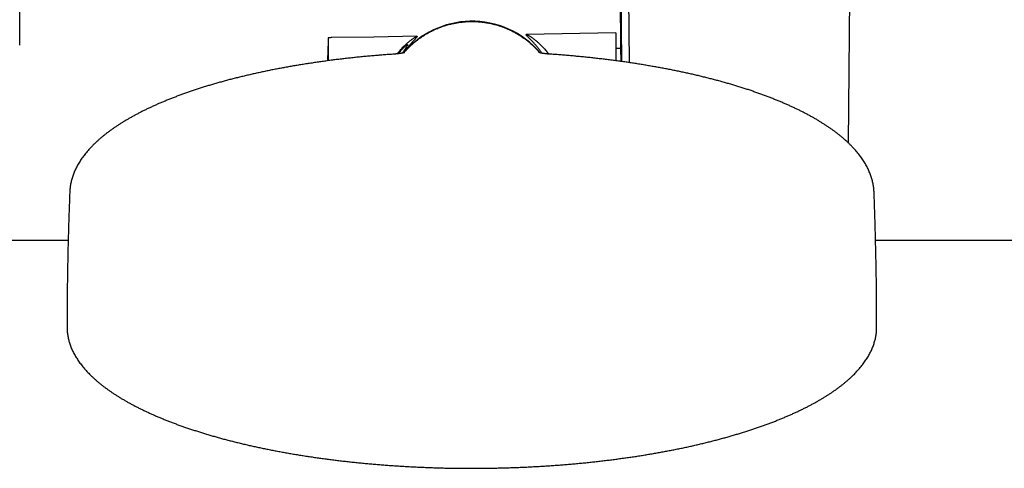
# Model space of a CAD drawing. Header units: millimetres. Extents: x 8 to 1095, y 12 to 2372.
# Tile 34 of 88: x 397 to 525, y 1057 to 1115. Entities that reach past the tile are written whole.
import ezdxf

# ---------------------------------------------------------------- set-up
doc = ezdxf.new("R2010")
doc.units = ezdxf.units.MM

msp = doc.modelspace()

# ---------------------------------------------------------------- linework, layer by layer
at = {"color": 7, "linetype": 'Continuous', "lineweight": 30}
for p, q in [((397.43, 1112.05), (397.43, 1179.13)), ((475.19, 1130.3), (475.36, 1111.64)), ((504.92, 1099.37), (505.19, 1130.3)), ((476.37, 1122.58), (476.48, 1109.8)), ((474.73, 1113.66), (463.12, 1113.46)), ((474.73, 1113.66), (474.73, 1110.04)), ((437.7, 1113.01), (437.43, 1113.01)), ((437.43, 1113.01), (437.43, 1110.05)), ((443.37, 1113.11), (437.92, 1113.07)), ((448.95, 1113.21), (443.37, 1113.11)), ((475.36, 1111.64), (474.73, 1111.63)), ((403.92, 1093.01), (403.92, 1093.01)), ((390.69, 1086.77), (403.72, 1086.77)), ((508.43, 1086.77), (589.69, 1086.77)), ((403.57, 1075.48), (403.57, 1075.35)), ((508.57, 1075.35), (508.57, 1075.48))]:
    msp.add_line(p, q, dxfattribs=at)
at = {"color": 7, "linetype": 'Continuous', "lineweight": 30, "flags": 128}
for points in [[(475.51, 1109.93), (475.44, 1118.86), (475.41, 1122.58)], [(437.42, 1112.58), (437.35, 1110.13), (437.35, 1110.03)], [(437.43, 1112.68), (437.43, 1112.66), (437.42, 1112.58)], [(464.64, 1111.35), (464.72, 1111.26), (464.88, 1111.09)]]:
    msp.add_lwpolyline(points, dxfattribs=at)
at = {"color": 7, "linetype": 'Continuous', "lineweight": 30}
for centre, radius, start, end in [((456.07, 1103.53), 11.63, 91.2254, 139.5857), ((456.07, 1103.53), 11.63, 40.4184, 91.2254), ((437.92, 1112.57), 0.5, 90.5, 116.2042)]:
    msp.add_arc(centre, radius, start, end, dxfattribs=at)
for points, knots in [([(447.27, 1111.08), (447.31, 1111.13), (447.44, 1111.28), (447.68, 1111.54), (447.98, 1111.85), (448.32, 1112.16), (448.67, 1112.47), (449.04, 1112.76), (449.43, 1113.04), (449.81, 1113.3), (450.19, 1113.53), (450.57, 1113.74), (450.93, 1113.93), (451.27, 1114.09), (451.59, 1114.23), (451.9, 1114.35), (452.21, 1114.47), (452.5, 1114.57), (452.78, 1114.65), (453.06, 1114.73), (453.32, 1114.8), (453.58, 1114.86), (453.82, 1114.91), (454.05, 1114.95), (454.26, 1114.99), (454.49, 1115.02), (454.71, 1115.05), (454.92, 1115.07), (455.12, 1115.09), (455.34, 1115.11), (455.56, 1115.12), (455.8, 1115.13), (456.05, 1115.13), (456.3, 1115.13), (456.54, 1115.12), (456.78, 1115.11), (457.03, 1115.09), (457.27, 1115.07), (457.52, 1115.04), (457.75, 1115.01), (458.01, 1114.97), (458.27, 1114.92), (458.56, 1114.86), (458.85, 1114.79), (459.14, 1114.72), (459.46, 1114.63), (459.81, 1114.52), (460.19, 1114.38), (460.57, 1114.23), (460.98, 1114.05), (461.39, 1113.85), (461.82, 1113.61), (462.25, 1113.35), (462.62, 1113.11), (462.94, 1112.88), (463.24, 1112.66), (463.58, 1112.38), (463.93, 1112.07), (464.3, 1111.71), (464.62, 1111.38), (464.8, 1111.16), (464.88, 1111.08)], [0, 0, 0, 0, 0.014874, 0.044232, 0.076789, 0.10935, 0.14191, 0.174465, 0.204843, 0.235221, 0.26065, 0.286077, 0.309024, 0.328017, 0.345135, 0.362252, 0.376233, 0.390214, 0.402113, 0.412855, 0.423596, 0.432396, 0.441195, 0.447721, 0.454278, 0.460835, 0.467437, 0.472541, 0.47769, 0.482838, 0.488046, 0.493725, 0.499403, 0.505159, 0.510832, 0.516507, 0.522239, 0.528749, 0.535337, 0.541928, 0.548575, 0.557923, 0.567273, 0.57803, 0.588789, 0.600415, 0.617579, 0.634745, 0.655384, 0.676024, 0.70244, 0.728857, 0.760299, 0.791742, 0.810858, 0.837812, 0.864766, 0.900454, 0.936142, 0.975355, 1, 1, 1, 1]), ([(446.39, 1110.93), (446.42, 1110.97), (446.51, 1111.09), (446.67, 1111.27), (446.85, 1111.48), (447.03, 1111.69), (447.22, 1111.88), (447.4, 1112.06), (447.59, 1112.23), (447.76, 1112.39), (447.93, 1112.54), (448.1, 1112.67), (448.26, 1112.79), (448.4, 1112.9), (448.53, 1112.99), (448.65, 1113.07), (448.74, 1113.12), (448.82, 1113.16), (448.88, 1113.19), (448.92, 1113.21), (448.95, 1113.21), (448.97, 1113.21), (448.97, 1113.2), (448.97, 1113.18), (448.95, 1113.14), (448.92, 1113.09), (448.86, 1113.03), (448.81, 1112.96), (448.74, 1112.88), (448.64, 1112.78), (448.5, 1112.63), (448.33, 1112.44), (448.13, 1112.21), (447.91, 1111.96), (447.67, 1111.66), (447.46, 1111.39), (447.33, 1111.2), (447.29, 1111.14)], [0, 0, 0, 0, 0.013241, 0.041541, 0.069859, 0.098238, 0.126635, 0.155867, 0.185098, 0.214424, 0.24375, 0.273362, 0.302973, 0.332729, 0.362485, 0.39179, 0.421145, 0.444542, 0.46794, 0.491468, 0.514996, 0.535408, 0.555819, 0.576328, 0.596836, 0.633911, 0.65726, 0.68061, 0.704075, 0.72754, 0.768135, 0.80884, 0.845531, 0.889134, 0.932947, 0.976841, 1, 1, 1, 1]), ([(465.16, 1111.01), (465.09, 1111.12), (464.93, 1111.35), (464.68, 1111.68), (464.4, 1112.01), (464.18, 1112.26), (464.02, 1112.44), (463.87, 1112.6), (463.71, 1112.76), (463.54, 1112.94), (463.39, 1113.09), (463.29, 1113.19), (463.22, 1113.27), (463.18, 1113.31), (463.14, 1113.35), (463.11, 1113.4), (463.09, 1113.43), (463.1, 1113.45), (463.1, 1113.46), (463.12, 1113.46), (463.15, 1113.45), (463.19, 1113.44), (463.24, 1113.42), (463.29, 1113.4), (463.37, 1113.35), (463.48, 1113.29), (463.6, 1113.22), (463.72, 1113.14), (463.85, 1113.05), (463.99, 1112.95), (464.13, 1112.84), (464.28, 1112.73), (464.44, 1112.6), (464.6, 1112.46), (464.76, 1112.31), (464.99, 1112.1), (465.22, 1111.87), (465.45, 1111.63), (465.63, 1111.42), (465.81, 1111.21), (465.95, 1111.04), (466.03, 1110.93), (466.05, 1110.9)], [0, 0, 0, 0, 0.031936, 0.073657, 0.115748, 0.15792, 0.179107, 0.200306, 0.234167, 0.26897, 0.303853, 0.338971, 0.356587, 0.374204, 0.391499, 0.40881, 0.44277, 0.460279, 0.477789, 0.495372, 0.512954, 0.530716, 0.548477, 0.566306, 0.584135, 0.619183, 0.641529, 0.663899, 0.686931, 0.709964, 0.733072, 0.75618, 0.779457, 0.802735, 0.826068, 0.849401, 0.895181, 0.919017, 0.942866, 0.967375, 0.991885, 1, 1, 1, 1]), ([(447.35, 1111.11), (447.35, 1111.11), (447.35, 1111.11), (447.34, 1111.1), (447.32, 1111.1), (447.29, 1111.09), (447.25, 1111.07), (447.2, 1111.06), (447.14, 1111.05), (447.07, 1111.03), (446.98, 1111.01), (446.89, 1111), (446.79, 1110.98), (446.68, 1110.96), (446.55, 1110.95), (446.42, 1110.93), (446.29, 1110.92), (446.15, 1110.91), (446.05, 1110.9), (445.99, 1110.9), (445.99, 1110.9)], [0, 0, 0, 0, 0.028039, 0.05962, 0.099041, 0.141447, 0.18747, 0.237326, 0.291108, 0.348757, 0.410068, 0.474682, 0.542496, 0.611754, 0.685236, 0.760742, 0.838075, 0.916964, 0.997119, 1, 1, 1, 1]), ([(447.77, 1112.14), (447.76, 1112.13), (447.72, 1112.12), (447.64, 1112.07), (447.54, 1112), (447.43, 1111.91), (447.3, 1111.8), (447.15, 1111.66), (446.99, 1111.5), (446.81, 1111.31), (446.65, 1111.13), (446.54, 1111), (446.49, 1110.94)], [0, 0, 0, 0, 0.111824, 0.22365, 0.323217, 0.422879, 0.522552, 0.622134, 0.724496, 0.826936, 0.929385, 1, 1, 1, 1]), ([(447.07, 1111.03), (447.09, 1111.07), (447.16, 1111.16), (447.25, 1111.3), (447.36, 1111.47), (447.47, 1111.63), (447.58, 1111.79), (447.66, 1111.91), (447.72, 1112.02), (447.76, 1112.09), (447.77, 1112.12), (447.77, 1112.14)], [0, 0, 0, 0, 0.055769, 0.14704, 0.238311, 0.363781, 0.489325, 0.614791, 0.743167, 0.871628, 1, 1, 1, 1]), ([(466.15, 1110.9), (466.12, 1110.9), (466.04, 1110.9), (465.92, 1110.91), (465.78, 1110.93), (465.64, 1110.94), (465.51, 1110.96), (465.39, 1110.98), (465.28, 1110.99), (465.19, 1111.01), (465.1, 1111.03), (465.02, 1111.04), (464.96, 1111.06), (464.91, 1111.07), (464.86, 1111.08), (464.83, 1111.09), (464.81, 1111.1), (464.8, 1111.11), (464.8, 1111.11), (464.8, 1111.11)], [0, 0, 0, 0, 0.050672, 0.130539, 0.209733, 0.288169, 0.365773, 0.442488, 0.508513, 0.571229, 0.636453, 0.700998, 0.755383, 0.806205, 0.8535, 0.897422, 0.938244, 0.976358, 1, 1, 1, 1]), ([(475.36, 1111.63), (475.36, 1111.64), (475.36, 1111.64), (475.36, 1111.61), (475.36, 1111.54), (475.36, 1111.44), (475.36, 1111.32), (475.37, 1111.18), (475.37, 1111.02), (475.37, 1110.81), (475.38, 1110.56), (475.39, 1110.26), (475.39, 1110.05), (475.39, 1109.95)], [0, 0, 0, 0, 0.019688, 0.129823, 0.240043, 0.350178, 0.435168, 0.520236, 0.605303, 0.690293, 0.800428, 0.910647, 1, 1, 1, 1]), ([(445.99, 1110.9), (445.87, 1110.89), (445.52, 1110.86), (444.93, 1110.82), (444.24, 1110.77), (443.56, 1110.71), (442.87, 1110.65), (442.19, 1110.59), (441.5, 1110.52), (440.83, 1110.45), (440.15, 1110.37), (439.48, 1110.3), (438.81, 1110.22), (438.14, 1110.14), (437.48, 1110.05), (436.82, 1109.96), (436.16, 1109.87), (435.51, 1109.77), (434.86, 1109.67), (434.21, 1109.57), (433.57, 1109.47), (432.94, 1109.36), (432.3, 1109.25), (431.68, 1109.14), (431.05, 1109.02), (430.43, 1108.9), (429.82, 1108.78), (429.21, 1108.65), (428.6, 1108.52), (428, 1108.39), (427.41, 1108.26), (426.82, 1108.12), (426.23, 1107.98), (425.66, 1107.84), (425.08, 1107.7), (424.52, 1107.55), (423.95, 1107.4), (423.4, 1107.24), (422.85, 1107.09), (422.3, 1106.93), (421.77, 1106.77), (421.24, 1106.6), (420.71, 1106.44), (420.19, 1106.27), (419.68, 1106.1), (419.17, 1105.92), (418.68, 1105.74), (418.18, 1105.57), (417.7, 1105.38), (417.22, 1105.2), (416.75, 1105.01), (416.29, 1104.82), (415.83, 1104.63), (415.38, 1104.44), (414.94, 1104.24), (414.5, 1104.04), (414.08, 1103.84), (413.66, 1103.64), (413.25, 1103.44), (412.84, 1103.23), (412.45, 1103.02), (412.06, 1102.81), (411.68, 1102.59), (411.31, 1102.38), (410.94, 1102.16), (410.59, 1101.94), (410.24, 1101.72), (409.9, 1101.49), (409.57, 1101.27), (409.25, 1101.04), (408.93, 1100.81), (408.63, 1100.58), (408.33, 1100.34), (408.05, 1100.11), (407.77, 1099.87), (407.5, 1099.63), (407.24, 1099.39), (406.99, 1099.14), (406.75, 1098.9), (406.52, 1098.65), (406.3, 1098.4), (406.08, 1098.15), (405.88, 1097.9), (405.69, 1097.65), (405.5, 1097.4), (405.33, 1097.14), (405.17, 1096.88), (405.01, 1096.63), (404.87, 1096.37), (404.74, 1096.11), (404.61, 1095.85), (404.5, 1095.59), (404.4, 1095.33), (404.3, 1095.07), (404.22, 1094.81), (404.15, 1094.55), (404.08, 1094.29), (404.03, 1094.03), (403.99, 1093.77), (403.95, 1093.51), (403.93, 1093.26), (403.92, 1093.09), (403.92, 1093.01)], [0, 0, 0, 0, 0.005297, 0.015359, 0.025422, 0.035485, 0.045549, 0.055613, 0.065678, 0.075744, 0.08581, 0.095877, 0.105944, 0.116013, 0.126082, 0.136152, 0.146223, 0.156294, 0.166367, 0.176441, 0.186516, 0.196592, 0.206669, 0.216747, 0.226827, 0.236908, 0.24699, 0.257074, 0.267159, 0.277246, 0.287335, 0.297425, 0.307517, 0.317611, 0.327707, 0.337805, 0.347905, 0.358007, 0.368112, 0.378219, 0.388328, 0.398441, 0.408555, 0.418673, 0.428793, 0.438917, 0.449043, 0.459173, 0.469306, 0.479443, 0.489583, 0.499726, 0.509874, 0.520025, 0.530181, 0.54034, 0.550503, 0.560671, 0.570843, 0.581019, 0.5912, 0.601385, 0.611574, 0.621767, 0.631964, 0.642166, 0.65237, 0.662578, 0.672788, 0.683001, 0.693216, 0.703431, 0.713646, 0.723859, 0.73407, 0.744276, 0.754476, 0.764668, 0.774849, 0.785018, 0.795172, 0.805307, 0.815422, 0.825512, 0.835576, 0.845609, 0.855609, 0.865573, 0.875498, 0.885383, 0.895226, 0.905026, 0.914782, 0.924495, 0.934166, 0.943796, 0.953389, 0.962947, 0.972475, 0.981976, 0.991455, 1, 1, 1, 1]), ([(508.23, 1093.01), (508.23, 1093.03), (508.23, 1093.13), (508.21, 1093.32), (508.19, 1093.58), (508.15, 1093.84), (508.1, 1094.1), (508.05, 1094.36), (507.98, 1094.62), (507.91, 1094.88), (507.82, 1095.13), (507.73, 1095.39), (507.62, 1095.65), (507.51, 1095.91), (507.39, 1096.16), (507.25, 1096.42), (507.11, 1096.67), (506.95, 1096.93), (506.79, 1097.18), (506.62, 1097.43), (506.43, 1097.69), (506.24, 1097.94), (506.04, 1098.19), (505.82, 1098.44), (505.6, 1098.68), (505.37, 1098.93), (505.13, 1099.17), (504.88, 1099.41), (504.62, 1099.66), (504.35, 1099.89), (504.07, 1100.13), (503.78, 1100.37), (503.48, 1100.6), (503.18, 1100.83), (502.86, 1101.06), (502.54, 1101.29), (502.21, 1101.52), (501.87, 1101.74), (501.52, 1101.96), (501.17, 1102.18), (500.8, 1102.4), (500.43, 1102.62), (500.05, 1102.83), (499.66, 1103.04), (499.26, 1103.25), (498.86, 1103.46), (498.44, 1103.66), (498.02, 1103.87), (497.59, 1104.07), (497.16, 1104.27), (496.72, 1104.46), (496.27, 1104.65), (495.81, 1104.85), (495.34, 1105.03), (494.87, 1105.22), (494.39, 1105.4), (493.91, 1105.59), (493.41, 1105.77), (492.91, 1105.94), (492.41, 1106.12), (491.89, 1106.29), (491.37, 1106.46), (490.85, 1106.62), (490.32, 1106.79), (489.78, 1106.95), (489.23, 1107.11), (488.68, 1107.26), (488.12, 1107.42), (487.56, 1107.57), (486.99, 1107.71), (486.42, 1107.86), (485.84, 1108), (485.26, 1108.14), (484.67, 1108.28), (484.07, 1108.41), (483.47, 1108.54), (482.86, 1108.67), (482.25, 1108.79), (481.64, 1108.92), (481.02, 1109.03), (480.39, 1109.15), (479.76, 1109.26), (479.13, 1109.37), (478.49, 1109.48), (477.85, 1109.59), (477.21, 1109.69), (476.56, 1109.79), (475.9, 1109.88), (475.25, 1109.97), (474.59, 1110.06), (473.92, 1110.15), (473.26, 1110.23), (472.59, 1110.31), (471.91, 1110.38), (471.24, 1110.46), (470.56, 1110.53), (469.88, 1110.59), (469.19, 1110.66), (468.5, 1110.72), (467.82, 1110.77), (467.12, 1110.83), (466.57, 1110.87), (466.25, 1110.89), (466.15, 1110.9)], [0, 0, 0, 0, 0.001839, 0.011285, 0.020738, 0.030203, 0.039685, 0.049189, 0.05872, 0.068282, 0.077879, 0.087513, 0.097188, 0.106904, 0.116663, 0.126465, 0.13631, 0.146195, 0.15612, 0.166083, 0.176081, 0.186112, 0.196172, 0.206259, 0.21637, 0.2265, 0.236649, 0.246813, 0.256989, 0.267175, 0.277369, 0.287569, 0.297774, 0.307981, 0.318191, 0.3284, 0.338609, 0.348816, 0.359021, 0.369223, 0.379422, 0.389618, 0.399809, 0.409998, 0.420182, 0.430362, 0.440537, 0.450709, 0.460876, 0.471039, 0.481199, 0.491354, 0.501505, 0.511652, 0.521796, 0.531935, 0.542072, 0.552204, 0.562334, 0.57246, 0.582583, 0.592703, 0.60282, 0.612935, 0.623046, 0.633155, 0.643262, 0.653366, 0.663467, 0.673567, 0.683664, 0.69376, 0.703853, 0.713944, 0.724034, 0.734122, 0.744208, 0.754292, 0.764375, 0.774457, 0.784537, 0.794616, 0.804693, 0.814769, 0.824844, 0.834918, 0.844991, 0.855063, 0.865134, 0.875203, 0.885272, 0.895341, 0.905408, 0.915474, 0.92554, 0.935605, 0.94567, 0.955734, 0.965797, 0.97586, 0.985922, 0.995984, 1, 1, 1, 1]), ([(403.92, 1093.01), (403.9, 1092.43), (403.85, 1091.16), (403.78, 1089.19), (403.72, 1087.11), (403.67, 1085.03), (403.63, 1082.94), (403.6, 1080.86), (403.58, 1078.78), (403.57, 1076.99), (403.57, 1075.89), (403.57, 1075.48)], [0, 0, 0, 0, 0.09959, 0.21829, 0.336988, 0.455683, 0.574376, 0.693066, 0.811752, 0.930435, 1, 1, 1, 1]), ([(508.57, 1075.48), (508.57, 1075.77), (508.57, 1076.75), (508.57, 1078.42), (508.55, 1080.5), (508.52, 1082.58), (508.48, 1084.66), (508.43, 1086.75), (508.38, 1088.83), (508.31, 1090.9), (508.26, 1092.3), (508.23, 1093), (508.23, 1093.01)], [0, 0, 0, 0, 0.049113, 0.167786, 0.286453, 0.405116, 0.523772, 0.642422, 0.761066, 0.879702, 0.998332, 1, 1, 1, 1]), ([(403.58, 1075.34), (403.58, 1075.34), (403.58, 1075.25), (403.58, 1075.09), (403.6, 1074.83), (403.63, 1074.58), (403.67, 1074.33), (403.72, 1074.08), (403.78, 1073.83), (403.85, 1073.57), (403.93, 1073.32), (404.01, 1073.07), (404.11, 1072.82), (404.22, 1072.57), (404.34, 1072.32), (404.46, 1072.08), (404.6, 1071.83), (404.75, 1071.58), (404.9, 1071.33), (405.07, 1071.09), (405.24, 1070.84), (405.43, 1070.6), (405.62, 1070.35), (405.83, 1070.11), (406.04, 1069.87), (406.26, 1069.63), (406.49, 1069.39), (406.74, 1069.16), (406.99, 1068.92), (407.25, 1068.69), (407.51, 1068.45), (407.79, 1068.22), (408.08, 1067.99), (408.37, 1067.76), (408.68, 1067.54), (408.99, 1067.31), (409.31, 1067.09), (409.64, 1066.87), (409.98, 1066.65), (410.33, 1066.43), (410.69, 1066.21), (411.05, 1066), (411.42, 1065.79), (411.8, 1065.58), (412.19, 1065.37), (412.59, 1065.16), (412.99, 1064.96), (413.41, 1064.76), (413.83, 1064.56), (414.25, 1064.36), (414.69, 1064.16), (415.13, 1063.97), (415.58, 1063.78), (416.04, 1063.59), (416.51, 1063.4), (416.98, 1063.22), (417.46, 1063.03), (417.95, 1062.85), (418.44, 1062.67), (418.94, 1062.5), (419.45, 1062.33), (419.96, 1062.16), (420.48, 1061.99), (421.01, 1061.82), (421.54, 1061.66), (422.08, 1061.5), (422.63, 1061.34), (423.18, 1061.19), (423.74, 1061.03), (424.3, 1060.88), (424.87, 1060.74), (425.45, 1060.59), (426.03, 1060.45), (426.62, 1060.31), (427.21, 1060.17), (427.8, 1060.04), (428.41, 1059.91), (429.01, 1059.78), (429.63, 1059.66), (430.24, 1059.53), (430.87, 1059.41), (431.49, 1059.3), (432.12, 1059.18), (432.76, 1059.07), (433.4, 1058.97), (434.04, 1058.86), (434.69, 1058.76), (435.34, 1058.66), (436, 1058.57), (436.66, 1058.48), (437.32, 1058.39), (437.99, 1058.3), (438.66, 1058.22), (439.33, 1058.14), (440.01, 1058.06), (440.69, 1057.99), (441.37, 1057.92), (442.05, 1057.85), (442.74, 1057.79), (443.43, 1057.73), (444.12, 1057.67), (444.81, 1057.61), (445.51, 1057.56), (446.21, 1057.52), (446.91, 1057.47), (447.61, 1057.43), (448.31, 1057.39), (449.02, 1057.36), (449.72, 1057.33), (450.43, 1057.3), (451.14, 1057.27), (451.85, 1057.25), (452.56, 1057.23), (453.27, 1057.22), (453.98, 1057.21), (454.69, 1057.2), (455.4, 1057.2), (456.11, 1057.19), (456.82, 1057.2), (457.53, 1057.2), (458.25, 1057.21), (458.96, 1057.22), (459.67, 1057.24), (460.38, 1057.25), (461.09, 1057.28), (461.79, 1057.3), (462.5, 1057.33), (463.21, 1057.36), (463.91, 1057.4), (464.61, 1057.43), (465.31, 1057.48), (466.01, 1057.52), (466.71, 1057.57), (467.41, 1057.62), (468.1, 1057.67), (468.79, 1057.73), (469.48, 1057.79), (470.17, 1057.86), (470.85, 1057.92), (471.53, 1058), (472.21, 1058.07), (472.89, 1058.15), (473.56, 1058.23), (474.23, 1058.31), (474.9, 1058.4), (475.56, 1058.49), (476.22, 1058.58), (476.87, 1058.67), (477.53, 1058.77), (478.17, 1058.87), (478.82, 1058.98), (479.46, 1059.09), (480.09, 1059.2), (480.72, 1059.31), (481.35, 1059.43), (481.97, 1059.55), (482.59, 1059.67), (483.2, 1059.79), (483.8, 1059.92), (484.41, 1060.05), (485, 1060.19), (485.59, 1060.32), (486.18, 1060.46), (486.76, 1060.61), (487.34, 1060.75), (487.9, 1060.9), (488.47, 1061.05), (489.03, 1061.2), (489.58, 1061.36), (490.12, 1061.52), (490.66, 1061.68), (491.19, 1061.84), (491.72, 1062.01), (492.24, 1062.17), (492.75, 1062.34), (493.26, 1062.52), (493.76, 1062.69), (494.25, 1062.87), (494.74, 1063.05), (495.22, 1063.23), (495.69, 1063.42), (496.15, 1063.61), (496.61, 1063.8), (497.06, 1063.99), (497.5, 1064.18), (497.94, 1064.38), (498.36, 1064.58), (498.78, 1064.78), (499.19, 1064.98), (499.6, 1065.18), (499.99, 1065.39), (500.38, 1065.6), (500.76, 1065.81), (501.13, 1066.02), (501.5, 1066.24), (501.85, 1066.45), (502.2, 1066.67), (502.54, 1066.89), (502.86, 1067.11), (503.19, 1067.33), (503.5, 1067.56), (503.8, 1067.79), (504.1, 1068.01), (504.38, 1068.24), (504.66, 1068.48), (504.93, 1068.71), (505.19, 1068.94), (505.44, 1069.18), (505.68, 1069.42), (505.91, 1069.66), (506.13, 1069.9), (506.34, 1070.14), (506.55, 1070.38), (506.74, 1070.63), (506.93, 1070.87), (507.1, 1071.12), (507.27, 1071.36), (507.42, 1071.61), (507.57, 1071.86), (507.7, 1072.11), (507.83, 1072.36), (507.94, 1072.61), (508.05, 1072.86), (508.15, 1073.11), (508.23, 1073.36), (508.31, 1073.62), (508.38, 1073.87), (508.43, 1074.12), (508.48, 1074.37), (508.52, 1074.63), (508.55, 1074.88), (508.57, 1075.12), (508.57, 1075.27), (508.57, 1075.34)], [0, 0, 0, 0, 0.0000378, 0.004251, 0.0084647, 0.0126805, 0.0168999, 0.0211245, 0.0253553, 0.0295936, 0.0338404, 0.0380962, 0.0423618, 0.0466374, 0.0509233, 0.0552192, 0.0595251, 0.0638406, 0.0681651, 0.0724982, 0.0768392, 0.0811873, 0.0855419, 0.0899023, 0.0942678, 0.0986376, 0.1030112, 0.1073879, 0.1117671, 0.1161485, 0.1205315, 0.1249158, 0.1293009, 0.1336865, 0.1380725, 0.1424585, 0.1468443, 0.1512298, 0.1556148, 0.1599992, 0.1643829, 0.1687659, 0.1731481, 0.1775295, 0.18191, 0.1862896, 0.1906683, 0.1950461, 0.199423, 0.203799, 0.2081741, 0.2125484, 0.2169218, 0.2212944, 0.2256662, 0.2300372, 0.2344074, 0.2387768, 0.2431456, 0.2475136, 0.251881, 0.2562477, 0.2606137, 0.2649792, 0.269344, 0.2737083, 0.2780721, 0.2824353, 0.286798, 0.2911602, 0.295522, 0.2998833, 0.3042442, 0.3086046, 0.3129647, 0.3173243, 0.3216837, 0.3260426, 0.3304012, 0.3347595, 0.3391175, 0.3434752, 0.3478326, 0.3521897, 0.3565465, 0.3609031, 0.3652595, 0.3696157, 0.3739716, 0.3783273, 0.3826828, 0.3870381, 0.3913933, 0.3957483, 0.4001031, 0.4044578, 0.4088123, 0.4131666, 0.4175209, 0.421875, 0.426229, 0.4305829, 0.4349367, 0.4392904, 0.443644, 0.4479976, 0.452351, 0.4567044, 0.4610578, 0.465411, 0.4697643, 0.4741175, 0.4784706, 0.4828237, 0.4871768, 0.4915299, 0.4958829, 0.500236, 0.504589, 0.5089421, 0.5132951, 0.5176482, 0.5220013, 0.5263544, 0.5307075, 0.5350607, 0.5394139, 0.5437672, 0.5481205, 0.5524739, 0.5568274, 0.5611809, 0.5655345, 0.5698882, 0.574242, 0.5785959, 0.5829499, 0.587304, 0.5916582, 0.5960126, 0.6003671, 0.6047218, 0.6090765, 0.6134315, 0.6177866, 0.6221419, 0.6264974, 0.6308531, 0.635209, 0.6395651, 0.6439214, 0.648278, 0.6526348, 0.6569919, 0.6613493, 0.6657069, 0.6700648, 0.674423, 0.6787816, 0.6831405, 0.6874997, 0.6918593, 0.6962193, 0.7005796, 0.7049404, 0.7093016, 0.7136633, 0.7180254, 0.722388, 0.7267511, 0.7311147, 0.7354789, 0.7398436, 0.7442089, 0.7485748, 0.7529413, 0.7573085, 0.7616763, 0.7660449, 0.7704142, 0.7747842, 0.779155, 0.7835265, 0.7878989, 0.7922721, 0.7966462, 0.8010211, 0.805397, 0.8097737, 0.8141513, 0.8185299, 0.8229094, 0.8272898, 0.8316711, 0.8360533, 0.8404364, 0.8448202, 0.8492049, 0.8535902, 0.8579761, 0.8623625, 0.8667493, 0.8711363, 0.8755233, 0.8799099, 0.884296, 0.8886813, 0.8930652, 0.8974475, 0.9018278, 0.9062053, 0.9105797, 0.9149503, 0.9193165, 0.9236775, 0.9280326, 0.9323812, 0.9367225, 0.9410557, 0.9453803, 0.9496957, 0.9540013, 0.9582969, 0.9625822, 0.9668573, 0.9711222, 0.9753773, 0.9796233, 0.9838609, 0.9880911, 0.9923151, 0.9965341, 1, 1, 1, 1])]:
    msp.add_open_spline(points, degree=3, knots=knots, dxfattribs=at)

doc.saveas('drawing.dxf')
